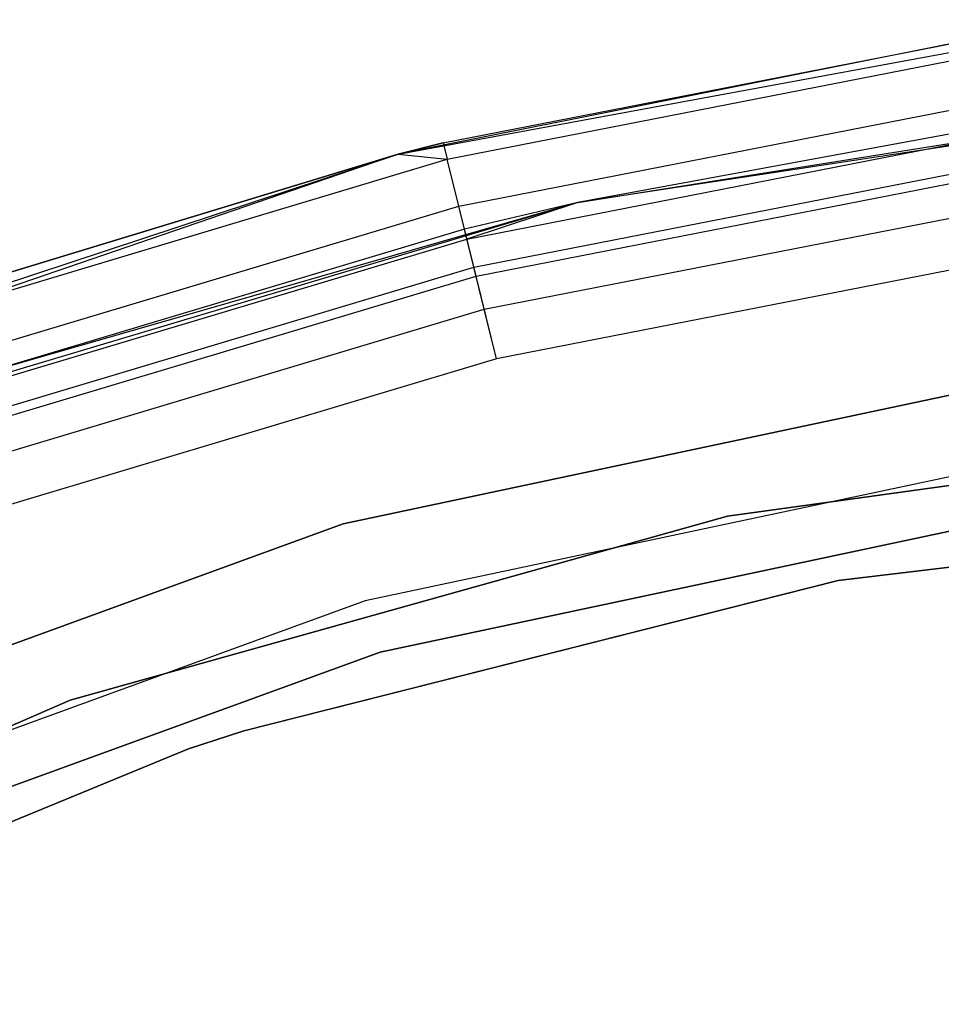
# Model space of a CAD drawing. Extents: x -28.1 to 0, y 0 to 28.1.
# Tile 171 of 215: x -14.838 to -14.43, y 16.025 to 16.46. Entities that reach past the tile are written whole.
import ezdxf

# ---------------------------------------------------------------- set-up
doc = ezdxf.new("R2010")
doc.units = 0
doc.header["$MEASUREMENT"] = 0
doc.layers.get('0').update_dxf_attribs({"color": 13, "linetype": 'CONTINUOUS'})

# ---------------------------------------------------------------- blocks, each defined once
blk = doc.blocks.new('ORTO_VIII_Z_ZAROWKA_OKAPO0')
at = {"color": 0}
for p, q in [((13.73987, 16.66223, 63.76495), (14.0622, 16.7217, 63.76495)), ((13.73987, 16.66223, 63.76495), (14.0622, 16.7217, 63.76495)), ((13.99105, 16.71246, 64.70983), (13.73987, 16.66223, 63.76495)), ((13.99105, 16.71246, 64.70983), (13.73987, 16.66223, 63.76495)), ((13.75975, 16.66723, 64.70983), (13.99105, 16.71246, 64.70983)), ((13.75975, 16.66723, 64.70983), (13.99105, 16.71246, 64.70983)), ((13.76155, 16.65996, 64.74749), (13.99212, 16.70505, 64.74749)), ((13.76155, 16.65996, 64.74749), (13.99212, 16.70505, 64.74749)), ((14.14518, 16.69026, 63.76495), (13.81935, 16.64082, 63.76495)), ((14.14518, 16.69026, 63.76495), (13.81935, 16.64082, 63.76495)), ((13.76666, 16.63924, 64.77942), (13.99518, 16.68393, 64.77942)), ((13.76666, 16.63924, 64.77942), (13.99518, 16.68393, 64.77942)), ((13.9967, 16.6735, 64.70983), (13.81935, 16.64082, 63.76495)), ((13.9967, 16.6735, 64.70983), (13.81935, 16.64082, 63.76495)), ((13.9967, 16.6735, 64.70983), (13.81935, 16.64082, 64.70983)), ((13.9967, 16.6735, 64.70983), (13.81935, 16.64082, 64.70983)), ((13.73987, 16.66223, 64.70983), (13.75975, 16.66723, 64.70983)), ((13.75975, 16.66723, 64.70983), (13.73987, 16.66223, 63.76495)), ((13.75975, 16.66723, 64.70983), (13.73987, 16.66223, 63.76495)), ((13.73987, 16.66223, 64.70983), (13.75975, 16.66723, 64.70983)), ((13.75975, 16.66723, 64.70983), (13.76155, 16.65996, 64.74749)), ((13.75975, 16.66723, 64.70983), (13.76155, 16.65996, 64.74749)), ((13.77027, 16.62465, 64.73243), (13.99734, 16.66905, 64.73243)), ((13.77027, 16.62465, 64.73243), (13.99734, 16.66905, 64.73243)), ((13.81935, 16.64082, 64.70983), (13.99734, 16.66905, 64.73243)), ((13.81935, 16.64082, 64.70983), (13.99734, 16.66905, 64.73243)), ((13.42863, 16.55942, 63.76495), (13.73987, 16.66223, 63.76495)), ((13.42863, 16.55942, 63.76495), (13.73987, 16.66223, 63.76495)), ((13.73987, 16.66223, 63.76495), (13.534, 16.59955, 64.70983)), ((13.534, 16.59955, 64.70983), (13.73987, 16.66223, 64.70983)), ((13.73987, 16.66223, 63.76495), (13.534, 16.59955, 64.70983)), ((13.534, 16.59955, 64.70983), (13.73987, 16.66223, 64.70983)), ((13.73987, 16.66223, 64.70983), (13.5365, 16.59248, 64.74749)), ((13.73987, 16.66223, 64.70983), (13.5365, 16.59248, 64.74749)), ((13.5365, 16.59248, 64.74749), (13.76155, 16.65996, 64.74749)), ((13.5365, 16.59248, 64.74749), (13.76155, 16.65996, 64.74749)), ((13.73987, 16.66223, 63.76495), (13.73987, 16.66223, 64.70983)), ((13.73987, 16.66223, 63.76495), (13.73987, 16.66223, 64.70983)), ((13.73987, 16.66223, 64.70983), (13.76155, 16.65996, 64.74749)), ((13.73987, 16.66223, 64.70983), (13.76155, 16.65996, 64.74749)), ((13.76666, 16.63924, 64.77942), (13.76155, 16.65996, 64.74749)), ((13.76666, 16.63924, 64.77942), (13.76155, 16.65996, 64.74749)), ((13.77334, 16.61222, 64.75159), (13.99918, 16.65638, 64.75159)), ((13.77334, 16.61222, 64.75159), (13.99918, 16.65638, 64.75159)), ((13.77432, 16.60825, 64.80076), (13.99977, 16.65233, 64.80076)), ((13.77432, 16.60825, 64.80076), (13.99977, 16.65233, 64.80076)), ((13.81935, 16.64082, 63.76495), (13.50358, 16.54652, 63.76495)), ((13.81935, 16.64082, 63.76495), (13.50358, 16.54652, 63.76495)), ((13.81935, 16.64082, 63.76495), (13.54714, 16.56244, 64.70983)), ((13.81935, 16.64082, 63.76495), (13.54714, 16.56244, 64.70983)), ((13.81935, 16.64082, 63.76495), (13.76919, 16.62901, 64.70983)), ((13.81935, 16.64082, 64.70983), (13.76919, 16.62901, 64.70983)), ((13.81935, 16.64082, 63.76495), (13.76919, 16.62901, 64.70983)), ((13.81935, 16.64082, 64.70983), (13.76919, 16.62901, 64.70983)), ((13.81935, 16.64082, 64.70983), (13.77027, 16.62465, 64.73243)), ((13.81935, 16.64082, 64.70983), (13.77027, 16.62465, 64.73243)), ((13.81935, 16.64082, 64.70983), (13.81935, 16.64082, 63.76495)), ((13.81935, 16.64082, 64.70983), (13.81935, 16.64082, 63.76495)), ((13.54362, 16.57237, 64.77942), (13.76666, 16.63924, 64.77942)), ((13.54362, 16.57237, 64.77942), (13.76666, 16.63924, 64.77942)), ((13.77432, 16.60825, 64.80076), (13.76666, 16.63924, 64.77942)), ((13.77432, 16.60825, 64.80076), (13.76666, 16.63924, 64.77942)), ((13.77794, 16.59362, 64.76439), (14.00193, 16.63742, 64.76439)), ((13.77794, 16.59362, 64.76439), (14.00193, 16.63742, 64.76439)), ((13.76919, 16.62901, 64.70983), (13.54714, 16.56244, 64.70983)), ((13.76919, 16.62901, 64.70983), (13.54714, 16.56244, 64.70983)), ((13.77027, 16.62465, 64.73243), (13.76919, 16.62901, 64.70983)), ((13.77027, 16.62465, 64.73243), (13.76919, 16.62901, 64.70983)), ((13.54864, 16.5582, 64.73243), (13.77027, 16.62465, 64.73243)), ((13.54864, 16.5582, 64.73243), (13.77027, 16.62465, 64.73243)), ((13.77334, 16.61222, 64.75159), (13.77027, 16.62465, 64.73243)), ((13.77334, 16.61222, 64.75159), (13.77027, 16.62465, 64.73243)), ((14.00517, 16.61506, 64.80825), (13.78336, 16.57168, 64.80825)), ((14.00517, 16.61506, 64.76888), (13.78336, 16.57168, 64.76888)), ((14.00517, 16.61506, 64.80825), (13.78336, 16.57168, 64.80825)), ((14.00517, 16.61506, 64.76888), (13.78336, 16.57168, 64.76888)), ((13.55292, 16.54613, 64.75159), (13.77334, 16.61222, 64.75159)), ((13.55292, 16.54613, 64.75159), (13.77334, 16.61222, 64.75159)), ((13.77794, 16.59362, 64.76439), (13.77334, 16.61222, 64.75159)), ((13.77794, 16.59362, 64.76439), (13.77334, 16.61222, 64.75159)), ((13.55428, 16.54227, 64.80076), (13.77432, 16.60825, 64.80076)), ((13.55428, 16.54227, 64.80076), (13.77432, 16.60825, 64.80076)), ((13.78336, 16.57168, 64.80825), (13.77432, 16.60825, 64.80076)), ((13.78336, 16.57168, 64.80825), (13.77432, 16.60825, 64.80076)), ((13.55931, 16.52807, 64.76439), (13.77794, 16.59362, 64.76439)), ((13.55931, 16.52807, 64.76439), (13.77794, 16.59362, 64.76439)), ((13.78336, 16.57168, 64.76888), (13.77794, 16.59362, 64.76439)), ((13.78336, 16.57168, 64.76888), (13.77794, 16.59362, 64.76439)), ((13.78336, 16.57168, 64.80825), (13.56686, 16.50677, 64.80825)), ((13.78336, 16.57168, 64.76888), (13.56686, 16.50677, 64.76888)), ((13.78336, 16.57168, 64.80825), (13.56686, 16.50677, 64.80825)), ((13.78336, 16.57168, 64.76888), (13.56686, 16.50677, 64.76888)), ((13.71557, 16.49859, 2.01962), (14.02262, 16.56386, 2.01962)), ((14.02262, 16.56386, 0.64167), (13.71557, 16.49859, 0.64167)), ((13.71557, 16.49859, 2.01962), (14.02262, 16.56386, 2.01962)), ((14.02262, 16.56386, 0.64167), (13.71557, 16.49859, 0.64167)), ((13.88559, 16.50208, 0.70072), (14.18476, 16.5432, 0.70072)), ((14.18476, 16.5432, 0.64167), (13.88559, 16.50208, 0.64167)), ((13.88559, 16.50208, 0.70072), (14.18476, 16.5432, 0.70072)), ((14.18476, 16.5432, 0.64167), (13.88559, 16.50208, 0.64167)), ((14.02755, 16.52877, 0.64167), (13.72534, 16.46453, 0.64167)), ((14.02755, 16.52877, 0.64167), (13.72534, 16.46453, 0.64167)), ((14.02755, 16.52877, 0.70072), (13.72534, 16.46453, 0.70072)), ((14.02755, 16.52877, 0.70072), (13.72534, 16.46453, 0.70072)), ((13.9345, 16.47362, 2.01962), (14.22934, 16.50835, 2.01962)), ((14.22934, 16.50835, 1.96056), (13.9345, 16.47362, 1.96056)), ((13.9345, 16.47362, 2.01962), (14.22934, 16.50835, 2.01962)), ((14.22934, 16.50835, 1.96056), (13.9345, 16.47362, 1.96056)), ((13.5948, 16.4206, 0.70072), (13.88559, 16.50208, 0.70072)), ((13.88559, 16.50208, 0.64167), (13.5948, 16.4206, 0.64167)), ((13.5948, 16.4206, 0.70072), (13.88559, 16.50208, 0.70072)), ((13.88559, 16.50208, 0.64167), (13.5948, 16.4206, 0.64167)), ((14.03084, 16.50538, 2.01962), (13.73185, 16.44183, 2.01962)), ((13.73185, 16.44183, 0.70072), (14.03084, 16.50538, 0.70072)), ((14.03084, 16.50538, 2.01962), (13.73185, 16.44183, 2.01962)), ((13.73185, 16.44183, 0.70072), (14.03084, 16.50538, 0.70072)), ((13.88559, 16.50208, 0.70072), (13.88559, 16.50208, 0.64167)), ((13.88559, 16.50208, 0.70072), (13.88559, 16.50208, 0.64167)), ((13.4206, 16.39123, 2.01962), (13.71557, 16.49859, 2.01962)), ((13.71557, 16.49859, 0.64167), (13.4206, 16.39123, 0.64167)), ((13.4206, 16.39123, 2.01962), (13.71557, 16.49859, 2.01962)), ((13.71557, 16.49859, 0.64167), (13.4206, 16.39123, 0.64167)), ((13.71557, 16.49859, 2.01962), (13.71557, 16.49859, 0.64167)), ((13.71557, 16.49859, 2.01962), (13.71557, 16.49859, 0.64167)), ((13.9345, 16.47362, 1.96056), (13.67113, 16.40693, 1.96056)), ((13.9345, 16.47362, 1.96056), (13.67113, 16.40693, 1.96056)), ((13.67153, 16.40706, 2.01962), (13.9345, 16.47362, 2.01962)), ((13.67153, 16.40706, 2.01962), (13.9345, 16.47362, 2.01962)), ((13.9345, 16.47362, 2.01962), (13.9345, 16.47362, 1.96056)), ((13.9345, 16.47362, 2.01962), (13.9345, 16.47362, 1.96056)), ((13.72534, 16.46453, 0.64167), (13.43501, 16.35886, 0.64167)), ((13.72534, 16.46453, 0.64167), (13.43501, 16.35886, 0.64167)), ((13.72534, 16.46453, 0.70072), (13.43501, 16.35886, 0.70072)), ((13.72534, 16.46453, 0.70072), (13.43501, 16.35886, 0.70072)), ((13.72534, 16.46453, 0.64167), (13.72534, 16.46453, 0.70072)), ((13.72534, 16.46453, 0.64167), (13.72534, 16.46453, 0.70072)), ((13.73185, 16.44183, 2.01962), (13.44462, 16.33728, 2.01962)), ((13.44462, 16.33728, 0.70072), (13.73185, 16.44183, 0.70072)), ((13.73185, 16.44183, 2.01962), (13.44462, 16.33728, 2.01962)), ((13.44462, 16.33728, 0.70072), (13.73185, 16.44183, 0.70072)), ((13.73185, 16.44183, 2.01962), (13.73185, 16.44183, 0.70072)), ((13.73185, 16.44183, 2.01962), (13.73185, 16.44183, 0.70072)), ((13.31782, 16.30029, 0.70072), (13.5948, 16.4206, 0.70072)), ((13.5948, 16.4206, 0.64167), (13.31782, 16.30029, 0.64167)), ((13.31782, 16.30029, 0.70072), (13.5948, 16.4206, 0.70072)), ((13.5948, 16.4206, 0.64167), (13.31782, 16.30029, 0.64167)), ((13.5948, 16.4206, 0.70072), (13.5948, 16.4206, 0.64167)), ((13.5948, 16.4206, 0.70072), (13.5948, 16.4206, 0.64167)), ((13.64713, 16.39907, 2.01962), (13.67153, 16.40706, 2.01962)), ((13.64713, 16.39907, 2.01962), (13.67153, 16.40706, 2.01962)), ((13.67113, 16.40693, 1.96056), (13.64713, 16.39907, 1.96056)), ((13.67113, 16.40693, 1.96056), (13.64713, 16.39907, 1.96056)), ((13.67153, 16.40706, 2.01962), (13.67113, 16.40693, 1.96056)), ((13.67153, 16.40706, 2.01962), (13.67113, 16.40693, 1.96056)), ((13.64713, 16.39907, 1.96056), (13.37259, 16.28609, 1.96056)), ((13.37259, 16.28609, 2.01962), (13.64713, 16.39907, 2.01962)), ((13.37259, 16.28609, 2.01962), (13.64713, 16.39907, 2.01962)), ((13.64713, 16.39907, 1.96056), (13.37259, 16.28609, 1.96056)), ((13.64713, 16.39907, 1.96056), (13.64713, 16.39907, 2.01962)), ((13.64713, 16.39907, 1.96056), (13.64713, 16.39907, 2.01962))]:
    blk.add_line(p, q, dxfattribs=at)

msp = doc.modelspace()

# ---------------------------------------------------------------- block references
at = {"color": 0}
msp.add_blockref('ORTO_VIII_Z_ZAROWKA_OKAPO0', (-28.41, -0.26151, -0.64167), dxfattribs=at)

doc.saveas('drawing.dxf')
